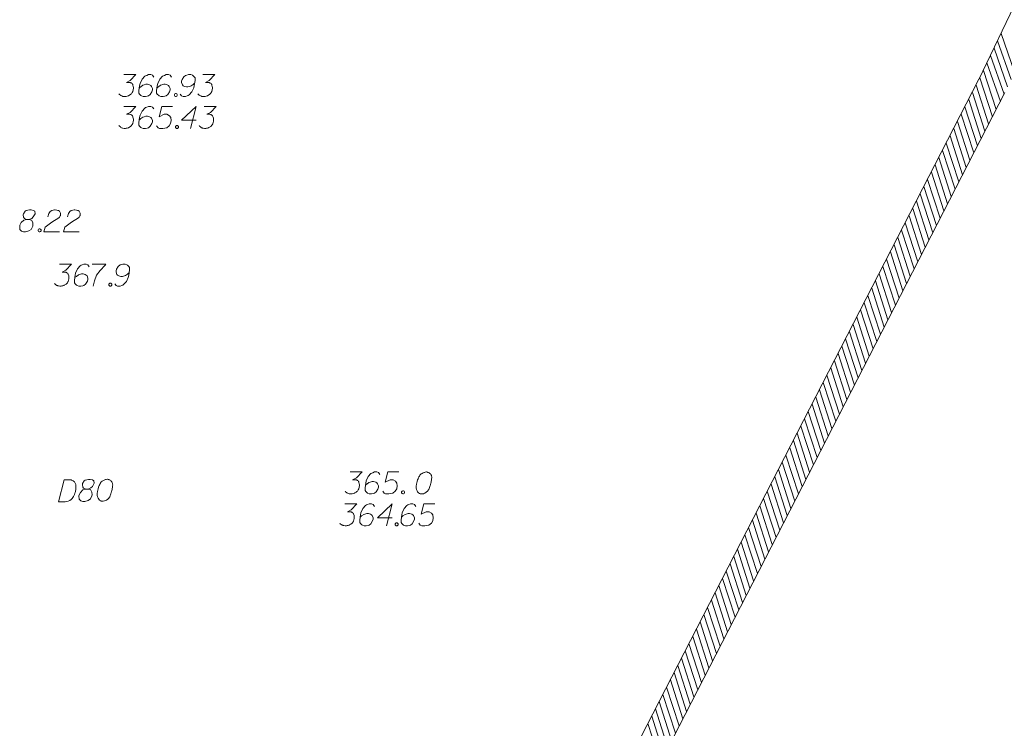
# Model space of a CAD drawing. Header units: metres. Extents: x 5555129 to 5556676, y 5635595 to 5636517.
# Tile 239 of 256: x 5556452 to 5556486, y 5636087 to 5636111. Entities that reach past the tile are written whole.
import ezdxf

# ---------------------------------------------------------------- set-up
doc = ezdxf.new("R2010")
doc.units = ezdxf.units.M
doc.header["$MEASUREMENT"] = 0
for name, color, linetype, lineweight in [('#digitalizacja', 7, 'Continuous', 18), ('#skartowane', 7, 'Continuous', 18), ('#zakres', 7, 'Continuous', 18)]:
    doc.layers.add(name, color=color, linetype=linetype, lineweight=lineweight)

msp = doc.modelspace()

# ---------------------------------------------------------------- linework, layer by layer
at = {"layer": '#digitalizacja', "color": 36, "linetype": 'Continuous', "lineweight": 18, "true_color": 0x7d3300, "flags": 128}
for points in [[(5556455.78423, 5636108.9922), (5556456.19759, 5636108.9922), (5556456.00268, 5636108.79142), (5556455.87276, 5636108.72642), (5556455.97906, 5636108.72642), (5556456.00268, 5636108.72056), (5556456.01449, 5636108.71461), (5556456.0263, 5636108.70875), (5556456.03811, 5636108.7028), (5556456.06173, 5636108.68513), (5556456.07354, 5636108.66737), (5556456.08535, 5636108.6497), (5556456.0913, 5636108.63194), (5556456.10311, 5636108.59065), (5556456.10897, 5636108.55522), (5556456.10897, 5636108.53746), (5556456.10897, 5636108.51384), (5556456.10311, 5636108.47841), (5556456.09716, 5636108.45478), (5556456.0913, 5636108.43116), (5556456.08535, 5636108.41349), (5556456.07949, 5636108.40168), (5556456.07354, 5636108.38987), (5556456.06768, 5636108.37806), (5556456.05587, 5636108.3603), (5556456.03811, 5636108.33668), (5556456.02044, 5636108.31901), (5556456.00863, 5636108.3072), (5556455.99087, 5636108.29539), (5556455.9732, 5636108.28358), (5556455.94958, 5636108.27177), (5556455.93776, 5636108.26582), (5556455.89638, 5636108.25401), (5556455.86095, 5636108.24815), (5556455.83733, 5636108.2422), (5556455.79604, 5636108.2422), (5556455.7488, 5636108.24815), (5556455.73104, 5636108.25401), (5556455.71337, 5636108.25996), (5556455.69561, 5636108.26582), (5556455.67794, 5636108.27763), (5556455.66018, 5636108.28944), (5556455.6307, 5636108.31306), (5556455.61294, 5636108.33668)], [(5556456.80578, 5636108.90953), (5556456.75854, 5636108.97444), (5556456.70543, 5636108.9922), (5556456.62276, 5636108.9922), (5556456.56371, 5636108.96858), (5556456.52828, 5636108.95677), (5556456.49871, 5636108.93901), (5556456.40423, 5636108.83271), (5556456.33932, 5636108.69099), (5556456.32155, 5636108.61427), (5556456.29793, 5636108.44297), (5556456.29793, 5636108.35444), (5556456.32155, 5636108.31901), (5556456.3688, 5636108.27177), (5556456.38656, 5636108.25996), (5556456.44561, 5636108.2422), (5556456.52233, 5636108.2422), (5556456.58138, 5636108.25401), (5556456.62276, 5636108.26582), (5556456.68181, 5636108.31306), (5556456.74087, 5636108.40754), (5556456.75854, 5636108.46659), (5556456.75854, 5636108.51384), (5556456.72906, 5636108.59065), (5556456.70543, 5636108.62013), (5556456.66405, 5636108.64375), (5556456.59319, 5636108.66151), (5556456.54009, 5636108.66151), (5556456.47509, 5636108.64375), (5556456.4338, 5636108.62608), (5556456.36294, 5636108.57884), (5556456.3275, 5636108.54927), (5556456.30974, 5636108.5316)], [(5556457.41396, 5636108.90953), (5556457.36672, 5636108.97444), (5556457.31362, 5636108.9922), (5556457.23095, 5636108.9922), (5556457.1719, 5636108.96858), (5556457.13646, 5636108.95677), (5556457.10689, 5636108.93901), (5556457.01241, 5636108.83271), (5556456.9475, 5636108.69099), (5556456.92974, 5636108.61427), (5556456.90612, 5636108.44297), (5556456.90612, 5636108.35444), (5556456.92974, 5636108.31901), (5556456.97698, 5636108.27177), (5556456.99474, 5636108.25996), (5556457.05379, 5636108.2422), (5556457.13051, 5636108.2422), (5556457.18957, 5636108.25401), (5556457.23095, 5636108.26582), (5556457.29, 5636108.31306), (5556457.34905, 5636108.40754), (5556457.36672, 5636108.46659), (5556457.36672, 5636108.51384), (5556457.33724, 5636108.59065), (5556457.31362, 5636108.62013), (5556457.27224, 5636108.64375), (5556457.20138, 5636108.66151), (5556457.14828, 5636108.66151), (5556457.08327, 5636108.64375), (5556457.04198, 5636108.62608), (5556456.97112, 5636108.57884), (5556456.93569, 5636108.54927), (5556456.91793, 5636108.5316)], [(5556457.71508, 5636108.32487), (5556457.76232, 5636108.25996), (5556457.81551, 5636108.2422), (5556457.89818, 5636108.2422), (5556457.95724, 5636108.26582), (5556457.99267, 5636108.27763), (5556458.02215, 5636108.29539), (5556458.11663, 5636108.40168), (5556458.18163, 5636108.54341), (5556458.1993, 5636108.62013), (5556458.22292, 5636108.79142), (5556458.22292, 5636108.87996), (5556458.1993, 5636108.91539), (5556458.15206, 5636108.96263), (5556458.13439, 5636108.97444), (5556458.07534, 5636108.9922), (5556457.99853, 5636108.9922), (5556457.93947, 5636108.98039), (5556457.89818, 5636108.96858), (5556457.83913, 5636108.92134), (5556457.78008, 5636108.82685), (5556457.76232, 5636108.7678), (5556457.76232, 5636108.72056), (5556457.79189, 5636108.64375), (5556457.81551, 5636108.61427), (5556457.8568, 5636108.59065), (5556457.92766, 5636108.57289), (5556457.98086, 5636108.57289), (5556458.04577, 5636108.59065), (5556458.08715, 5636108.60832), (5556458.15801, 5636108.65556), (5556458.19344, 5636108.68513), (5556458.21111, 5636108.7028)], [(5556458.49456, 5636108.9922), (5556458.90792, 5636108.9922), (5556458.713, 5636108.79142), (5556458.58309, 5636108.72642), (5556458.68938, 5636108.72642), (5556458.713, 5636108.72056), (5556458.72481, 5636108.71461), (5556458.73662, 5636108.70875), (5556458.74843, 5636108.7028), (5556458.77205, 5636108.68513), (5556458.78386, 5636108.66737), (5556458.79567, 5636108.6497), (5556458.80163, 5636108.63194), (5556458.81344, 5636108.59065), (5556458.8193, 5636108.55522), (5556458.8193, 5636108.53746), (5556458.8193, 5636108.51384), (5556458.81344, 5636108.47841), (5556458.80749, 5636108.45478), (5556458.80163, 5636108.43116), (5556458.79567, 5636108.41349), (5556458.78982, 5636108.40168), (5556458.78386, 5636108.38987), (5556458.77801, 5636108.37806), (5556458.76619, 5636108.3603), (5556458.74843, 5636108.33668), (5556458.73076, 5636108.31901), (5556458.71895, 5636108.3072), (5556458.70119, 5636108.29539), (5556458.68352, 5636108.28358), (5556458.6599, 5636108.27177), (5556458.64809, 5636108.26582), (5556458.60671, 5636108.25401), (5556458.57128, 5636108.24815), (5556458.54766, 5636108.2422), (5556458.50637, 5636108.2422), (5556458.45913, 5636108.24815), (5556458.44137, 5636108.25401), (5556458.4237, 5636108.25996), (5556458.40593, 5636108.26582), (5556458.38827, 5636108.27763), (5556458.3705, 5636108.28944), (5556458.34102, 5636108.31306), (5556458.32326, 5636108.33668)], [(5556457.54973, 5636108.34263), (5556457.57931, 5636108.34263), (5556457.59698, 5636108.33082), (5556457.61474, 5636108.3072), (5556457.61474, 5636108.27763), (5556457.59698, 5636108.25401), (5556457.57931, 5636108.2422), (5556457.54973, 5636108.2422), (5556457.53206, 5636108.25401), (5556457.5143, 5636108.27763), (5556457.5143, 5636108.3072), (5556457.53206, 5636108.33082), (5556457.54973, 5636108.34263)], [(5556455.78423, 5636107.89805), (5556456.19759, 5636107.89805), (5556456.00268, 5636107.69727), (5556455.87276, 5636107.63227), (5556455.97906, 5636107.63227), (5556456.00268, 5636107.62641), (5556456.01449, 5636107.62046), (5556456.0263, 5636107.6146), (5556456.03811, 5636107.60865), (5556456.06173, 5636107.59098), (5556456.07354, 5636107.57322), (5556456.08535, 5636107.55555), (5556456.0913, 5636107.53779), (5556456.10311, 5636107.4965), (5556456.10897, 5636107.46107), (5556456.10897, 5636107.44331), (5556456.10897, 5636107.41968), (5556456.10311, 5636107.38425), (5556456.09716, 5636107.36063), (5556456.0913, 5636107.33701), (5556456.08535, 5636107.31934), (5556456.07949, 5636107.30753), (5556456.07354, 5636107.29572), (5556456.06768, 5636107.28391), (5556456.05587, 5636107.26615), (5556456.03811, 5636107.24253), (5556456.02044, 5636107.22486), (5556456.00863, 5636107.21305), (5556455.99087, 5636107.20124), (5556455.9732, 5636107.18943), (5556455.94958, 5636107.17762), (5556455.93776, 5636107.17167), (5556455.89638, 5636107.15986), (5556455.86095, 5636107.154), (5556455.83733, 5636107.14805), (5556455.79604, 5636107.14805), (5556455.7488, 5636107.154), (5556455.73104, 5636107.15986), (5556455.71337, 5636107.16581), (5556455.69561, 5636107.17167), (5556455.67794, 5636107.18348), (5556455.66018, 5636107.19529), (5556455.6307, 5636107.21891), (5556455.61294, 5636107.24253)], [(5556456.80578, 5636107.81538), (5556456.75854, 5636107.88029), (5556456.70543, 5636107.89805), (5556456.62276, 5636107.89805), (5556456.56371, 5636107.87443), (5556456.52828, 5636107.86262), (5556456.49871, 5636107.84486), (5556456.40423, 5636107.73856), (5556456.33932, 5636107.59684), (5556456.32155, 5636107.52012), (5556456.29793, 5636107.34882), (5556456.29793, 5636107.26029), (5556456.32155, 5636107.22486), (5556456.3688, 5636107.17762), (5556456.38656, 5636107.16581), (5556456.44561, 5636107.14805), (5556456.52233, 5636107.14805), (5556456.58138, 5636107.15986), (5556456.62276, 5636107.17167), (5556456.68181, 5636107.21891), (5556456.74087, 5636107.31339), (5556456.75854, 5636107.37244), (5556456.75854, 5636107.41968), (5556456.72906, 5636107.4965), (5556456.70543, 5636107.52598), (5556456.66405, 5636107.5496), (5556456.59319, 5636107.56736), (5556456.54009, 5636107.56736), (5556456.47509, 5636107.5496), (5556456.4338, 5636107.53193), (5556456.36294, 5636107.48469), (5556456.3275, 5636107.45512), (5556456.30974, 5636107.43745)], [(5556457.45534, 5636107.89805), (5556457.08327, 5636107.89805), (5556456.98879, 5636107.54374), (5556457.16009, 5636107.63227), (5556457.26043, 5636107.63227), (5556457.3431, 5636107.57917), (5556457.39034, 5636107.52012), (5556457.40215, 5636107.41968), (5556457.38448, 5636107.31934), (5556457.33724, 5636107.23667), (5556457.25457, 5636107.17167), (5556457.11284, 5636107.14805), (5556457.00655, 5636107.14805), (5556456.95336, 5636107.17167), (5556456.90612, 5636107.23667)], [(5556458.2643, 5636107.42564), (5556457.75646, 5636107.42564), (5556458.2643, 5636107.89805), (5556458.06353, 5636107.14805)], [(5556458.53594, 5636107.89805), (5556458.9493, 5636107.89805), (5556458.75438, 5636107.69727), (5556458.62447, 5636107.63227), (5556458.73076, 5636107.63227), (5556458.75438, 5636107.62641), (5556458.76619, 5636107.62046), (5556458.77801, 5636107.6146), (5556458.78982, 5636107.60865), (5556458.81344, 5636107.59098), (5556458.82525, 5636107.57322), (5556458.83706, 5636107.55555), (5556458.84301, 5636107.53779), (5556458.85482, 5636107.4965), (5556458.86068, 5636107.46107), (5556458.86068, 5636107.44331), (5556458.86068, 5636107.41968), (5556458.85482, 5636107.38425), (5556458.84887, 5636107.36063), (5556458.84301, 5636107.33701), (5556458.83706, 5636107.31934), (5556458.8312, 5636107.30753), (5556458.82525, 5636107.29572), (5556458.81939, 5636107.28391), (5556458.80758, 5636107.26615), (5556458.78982, 5636107.24253), (5556458.77215, 5636107.22486), (5556458.76034, 5636107.21305), (5556458.74257, 5636107.20124), (5556458.7249, 5636107.18943), (5556458.70128, 5636107.17762), (5556458.68947, 5636107.17167), (5556458.64809, 5636107.15986), (5556458.61266, 5636107.154), (5556458.58904, 5636107.14805), (5556458.54775, 5636107.14805), (5556458.50051, 5636107.154), (5556458.48275, 5636107.15986), (5556458.46508, 5636107.16581), (5556458.44732, 5636107.17167), (5556458.42965, 5636107.18348), (5556458.41189, 5636107.19529), (5556458.38241, 5636107.21891), (5556458.36464, 5636107.24253)], [(5556457.59112, 5636107.24848), (5556457.62069, 5636107.24848), (5556457.63836, 5636107.23667), (5556457.65612, 5636107.21305), (5556457.65612, 5636107.18348), (5556457.63836, 5636107.15986), (5556457.62069, 5636107.14805), (5556457.59112, 5636107.14805), (5556457.57345, 5636107.15986), (5556457.55568, 5636107.18348), (5556457.55568, 5636107.21305), (5556457.57345, 5636107.23667), (5556457.59112, 5636107.24848)], [(5556463.54277, 5636095.35004), (5556463.95613, 5636095.35004), (5556463.76121, 5636095.14926), (5556463.6313, 5636095.08426), (5556463.73759, 5636095.08426), (5556463.76121, 5636095.0784), (5556463.77302, 5636095.07245), (5556463.78483, 5636095.06659), (5556463.79664, 5636095.06064), (5556463.82026, 5636095.04297), (5556463.83207, 5636095.02521), (5556463.84388, 5636095.00754), (5556463.84983, 5636094.98978), (5556463.86164, 5636094.94849), (5556463.8675, 5636094.91306), (5556463.8675, 5636094.89529), (5556463.8675, 5636094.87167), (5556463.86164, 5636094.83624), (5556463.85569, 5636094.81262), (5556463.84983, 5636094.789), (5556463.84388, 5636094.77133), (5556463.83802, 5636094.75952), (5556463.83207, 5636094.74771), (5556463.82621, 5636094.7359), (5556463.8144, 5636094.71814), (5556463.79664, 5636094.69452), (5556463.77897, 5636094.67685), (5556463.76716, 5636094.66504), (5556463.7494, 5636094.65323), (5556463.73173, 5636094.64142), (5556463.70811, 5636094.62961), (5556463.6963, 5636094.62366), (5556463.65492, 5636094.61185), (5556463.61949, 5636094.60599), (5556463.59587, 5636094.60004), (5556463.55458, 5636094.60004), (5556463.50734, 5636094.60599), (5556463.48957, 5636094.61185), (5556463.4719, 5636094.6178), (5556463.45414, 5636094.62366), (5556463.43647, 5636094.63547), (5556463.41871, 5636094.64728), (5556463.38923, 5636094.6709), (5556463.37147, 5636094.69452)], [(5556464.56431, 5636095.26736), (5556464.51707, 5636095.33228), (5556464.46397, 5636095.35004), (5556464.3813, 5636095.35004), (5556464.32225, 5636095.32642), (5556464.28682, 5636095.31461), (5556464.25724, 5636095.29684), (5556464.16276, 5636095.19055), (5556464.09785, 5636095.04883), (5556464.08009, 5636094.97211), (5556464.05647, 5636094.80081), (5556464.05647, 5636094.71228), (5556464.08009, 5636094.67685), (5556464.12733, 5636094.62961), (5556464.14509, 5636094.6178), (5556464.20414, 5636094.60004), (5556464.28086, 5636094.60004), (5556464.33992, 5636094.61185), (5556464.3813, 5636094.62366), (5556464.44035, 5636094.6709), (5556464.4994, 5636094.76538), (5556464.51707, 5636094.82443), (5556464.51707, 5636094.87167), (5556464.48759, 5636094.94849), (5556464.46397, 5636094.97797), (5556464.42259, 5636095.00159), (5556464.35173, 5636095.01935), (5556464.29863, 5636095.01935), (5556464.23362, 5636095.00159), (5556464.19233, 5636094.98392), (5556464.12147, 5636094.93668), (5556464.08604, 5636094.9071), (5556464.06828, 5636094.88943)], [(5556465.21388, 5636095.35004), (5556464.84181, 5636095.35004), (5556464.74733, 5636094.99573), (5556464.91862, 5636095.08426), (5556465.01896, 5636095.08426), (5556465.10163, 5636095.03116), (5556465.14888, 5636094.97211), (5556465.16069, 5636094.87167), (5556465.14302, 5636094.77133), (5556465.09578, 5636094.68866), (5556465.0131, 5636094.62366), (5556464.87138, 5636094.60004), (5556464.76509, 5636094.60004), (5556464.71189, 5636094.62366), (5556464.66465, 5636094.68866)], [(5556466.17042, 5636095.35004), (5556466.15861, 5636095.35004), (5556466.12318, 5636095.34409), (5556466.09956, 5636095.33823), (5556466.08189, 5636095.33228), (5556466.05232, 5636095.32046), (5556466.01689, 5636095.3028), (5556465.98741, 5636095.28503), (5556465.95784, 5636095.26141), (5556465.94017, 5636095.23779), (5556465.9224, 5636095.20831), (5556465.90474, 5636095.17874), (5556465.88697, 5636095.14331), (5556465.87516, 5636095.11969), (5556465.86335, 5636095.08426), (5556465.84568, 5636095.02521), (5556465.82792, 5636094.93668), (5556465.81611, 5636094.86581), (5556465.81611, 5636094.80081), (5556465.82206, 5636094.75357), (5556465.84568, 5636094.70047), (5556465.86335, 5636094.6709), (5556465.89292, 5636094.63547), (5556465.92836, 5636094.61185), (5556465.94603, 5636094.60599), (5556465.98146, 5636094.60004), (5556466.01103, 5636094.60004), (5556466.05827, 5636094.60599), (5556466.09956, 5636094.6178), (5556466.12913, 5636094.63547), (5556466.17042, 5636094.66504), (5556466.18818, 5636094.68271), (5556466.2118, 5636094.70633), (5556466.22947, 5636094.72995), (5556466.24128, 5636094.74771), (5556466.25309, 5636094.77719), (5556466.25904, 5636094.789), (5556466.27085, 5636094.81857), (5556466.28266, 5636094.854), (5556466.29448, 5636094.88943), (5556466.30033, 5636094.91306), (5556466.30629, 5636094.93072), (5556466.31214, 5636094.95435), (5556466.32396, 5636095.00754), (5556466.32991, 5636095.03702), (5556466.33577, 5636095.06659), (5556466.34172, 5636095.10788), (5556466.34758, 5636095.16107), (5556466.34758, 5636095.17874), (5556466.34172, 5636095.20236), (5556466.33577, 5636095.22598), (5556466.3181, 5636095.26141), (5556466.30033, 5636095.28503), (5556466.28266, 5636095.3028), (5556466.25904, 5636095.32046), (5556466.23542, 5636095.33228), (5556466.21766, 5636095.33823), (5556466.19999, 5636095.34409), (5556466.17042, 5636095.35004)], [(5556453.72943, 5636095.07985), (5556453.93019, 5636095.08255), (5556453.97165, 5636095.07716), (5556453.9894, 5636095.07154), (5556454.01913, 5636095.06013), (5556454.03695, 5636095.04856), (5556454.05487, 5636095.03699), (5556454.08475, 5636095.00782), (5556454.10283, 5636094.98444), (5556454.1331, 5636094.92579), (5556454.13485, 5636094.79589), (5556454.12979, 5636094.73677), (5556454.12424, 5636094.70721), (5556454.11878, 5636094.67756), (5556454.11322, 5636094.648), (5556454.10181, 5636094.61827), (5556454.09048, 5636094.58269), (5556454.06758, 5636094.52927), (5556454.05609, 5636094.5055), (5556454.00973, 5636094.43986), (5556453.96892, 5636094.40388), (5556453.92208, 5636094.37376), (5556453.86921, 5636094.34943), (5556453.82213, 5636094.33698), (5556453.76912, 5636094.33031), (5556453.53879, 5636094.32721), (5556453.72943, 5636095.07985)], [(5556454.47185, 5636094.765), (5556454.55451, 5636094.76612), (5556454.57805, 5636094.77239), (5556454.64851, 5636094.80282), (5556454.70106, 5636094.85077), (5556454.75859, 5636094.9638), (5556454.75152, 5636095.04639), (5556454.70984, 5636095.07531), (5556454.62694, 5636095.09195), (5556454.56789, 5636095.09116), (5556454.4559, 5636095.07188), (5556454.42087, 5636095.04193), (5556454.36302, 5636094.95252), (5556454.35755, 5636094.92296), (5556454.37056, 5636094.8345), (5556454.39465, 5636094.79939), (5556454.47185, 5636094.765), (5556454.37769, 5636094.74011), (5556454.29036, 5636094.65039), (5556454.24432, 5636094.56114), (5556454.23877, 5636094.53158), (5556454.24623, 5636094.41943), (5556454.30012, 5636094.3611), (5556454.3713, 5636094.33844), (5556454.44215, 5636094.33939), (5556454.55399, 5636094.37047), (5556454.63594, 5636094.42469), (5556454.6876, 5636094.53168), (5556454.69307, 5636094.56719), (5556454.68585, 5636094.66159), (5556454.63749, 5636094.74361), (5556454.55451, 5636094.76612)], [(5556455.21731, 5636095.09992), (5556455.2055, 5636095.09976), (5556455.17015, 5636095.09333), (5556455.14661, 5636095.08715), (5556455.12902, 5636095.08096), (5556455.09961, 5636095.06875), (5556455.06442, 5636095.05061), (5556455.03519, 5636095.03245), (5556455.00594, 5636095.00843), (5556454.98859, 5636094.98458), (5556454.97122, 5636094.95486), (5556454.95395, 5636094.92505), (5556454.93667, 5636094.88939), (5556454.92518, 5636094.86561), (5556454.91385, 5636094.83002), (5556454.89698, 5636094.77074), (5556454.88041, 5636094.68197), (5556454.86956, 5636094.61096), (5556454.87044, 5636094.54596), (5556454.87702, 5636094.49881), (5556454.90136, 5636094.44603), (5556454.91943, 5636094.4167), (5556454.94947, 5636094.38167), (5556454.98522, 5636094.35853), (5556455.00297, 5636094.35291), (5556455.03847, 5636094.34744), (5556455.06804, 5636094.34783), (5556455.1152, 5636094.35442), (5556455.15633, 5636094.36679), (5556455.18566, 5636094.38485), (5556455.22654, 5636094.41498), (5556455.24407, 5636094.43289), (5556455.26737, 5636094.45683), (5556455.28472, 5636094.48068), (5556455.29629, 5636094.4986), (5556455.3077, 5636094.52824), (5556455.31349, 5636094.54013), (5556455.3249, 5636094.56985), (5556455.33623, 5636094.60544), (5556455.34756, 5636094.64103), (5556455.3531, 5636094.66473), (5556455.35881, 5636094.68247), (5556455.36435, 5636094.70617), (5556455.37545, 5636094.75952), (5556455.381, 5636094.78908), (5556455.38646, 5636094.81872), (5556455.39185, 5636094.86009), (5556455.39699, 5636094.91336), (5556455.39675, 5636094.93103), (5556455.39058, 5636094.95456), (5556455.38431, 5636094.9781), (5556455.36616, 5636095.01329), (5556455.34808, 5636095.03667), (5556455.33018, 5636095.05419), (5556455.30632, 5636095.07154), (5556455.28254, 5636095.08303), (5556455.2647, 5636095.08874), (5556455.24696, 5636095.09436), (5556455.21731, 5636095.09992)], [(5556465.34965, 5636094.70047), (5556465.37922, 5636094.70047), (5556465.39689, 5636094.68866), (5556465.41465, 5636094.66504), (5556465.41465, 5636094.63547), (5556465.39689, 5636094.61185), (5556465.37922, 5636094.60004), (5556465.34965, 5636094.60004), (5556465.33198, 5636094.61185), (5556465.31422, 5636094.63547), (5556465.31422, 5636094.66504), (5556465.33198, 5636094.68866), (5556465.34965, 5636094.70047)], [(5556463.36258, 5636094.25295), (5556463.77594, 5636094.25295), (5556463.58102, 5636094.05217), (5556463.45111, 5636093.98717), (5556463.5574, 5636093.98717), (5556463.58102, 5636093.98131), (5556463.59283, 5636093.97536), (5556463.60464, 5636093.9695), (5556463.61645, 5636093.96355), (5556463.64007, 5636093.94588), (5556463.65188, 5636093.92812), (5556463.66369, 5636093.91045), (5556463.66965, 5636093.89269), (5556463.68146, 5636093.8514), (5556463.68731, 5636093.81597), (5556463.68731, 5636093.79821), (5556463.68731, 5636093.77458), (5556463.68146, 5636093.73915), (5556463.6755, 5636093.71553), (5556463.66965, 5636093.69191), (5556463.66369, 5636093.67424), (5556463.65783, 5636093.66243), (5556463.65188, 5636093.65062), (5556463.64602, 5636093.63881), (5556463.63421, 5636093.62105), (5556463.61645, 5636093.59743), (5556463.59878, 5636093.57976), (5556463.58697, 5636093.56795), (5556463.56921, 5636093.55614), (5556463.55154, 5636093.54433), (5556463.52792, 5636093.53252), (5556463.51611, 5636093.52657), (5556463.47473, 5636093.51476), (5556463.4393, 5636093.5089), (5556463.41568, 5636093.50295), (5556463.37439, 5636093.50295), (5556463.32715, 5636093.5089), (5556463.30939, 5636093.51476), (5556463.29172, 5636093.52071), (5556463.27395, 5636093.52657), (5556463.25628, 5636093.53838), (5556463.23852, 5636093.55019), (5556463.20904, 5636093.57381), (5556463.19128, 5636093.59743)], [(5556464.38412, 5636094.17028), (5556464.33688, 5636094.23519), (5556464.28378, 5636094.25295), (5556464.20111, 5636094.25295), (5556464.14206, 5636094.22933), (5556464.10663, 5636094.21752), (5556464.07705, 5636094.19976), (5556463.98257, 5636094.09346), (5556463.91766, 5636093.95174), (5556463.8999, 5636093.87502), (5556463.87628, 5636093.70372), (5556463.87628, 5636093.61519), (5556463.8999, 5636093.57976), (5556463.94714, 5636093.53252), (5556463.9649, 5636093.52071), (5556464.02395, 5636093.50295), (5556464.10068, 5636093.50295), (5556464.15973, 5636093.51476), (5556464.20111, 5636093.52657), (5556464.26016, 5636093.57381), (5556464.31921, 5636093.66829), (5556464.33688, 5636093.72734), (5556464.33688, 5636093.77458), (5556464.3074, 5636093.8514), (5556464.28378, 5636093.88088), (5556464.2424, 5636093.9045), (5556464.17154, 5636093.92226), (5556464.11844, 5636093.92226), (5556464.05343, 5636093.9045), (5556464.01214, 5636093.88683), (5556463.94128, 5636093.83959), (5556463.90585, 5636093.81002), (5556463.88809, 5636093.79235)], [(5556464.99231, 5636093.78054), (5556464.48446, 5636093.78054), (5556464.99231, 5636094.25295), (5556464.79153, 5636093.50295)], [(5556465.80127, 5636094.17028), (5556465.75403, 5636094.23519), (5556465.70093, 5636094.25295), (5556465.61825, 5636094.25295), (5556465.5592, 5636094.22933), (5556465.52377, 5636094.21752), (5556465.4942, 5636094.19976), (5556465.39972, 5636094.09346), (5556465.33481, 5636093.95174), (5556465.31705, 5636093.87502), (5556465.29342, 5636093.70372), (5556465.29342, 5636093.61519), (5556465.31705, 5636093.57976), (5556465.36429, 5636093.53252), (5556465.38205, 5636093.52071), (5556465.4411, 5636093.50295), (5556465.51782, 5636093.50295), (5556465.57687, 5636093.51476), (5556465.61825, 5636093.52657), (5556465.67731, 5636093.57381), (5556465.73636, 5636093.66829), (5556465.75403, 5636093.72734), (5556465.75403, 5636093.77458), (5556465.72455, 5636093.8514), (5556465.70093, 5636093.88088), (5556465.65954, 5636093.9045), (5556465.58868, 5636093.92226), (5556465.53558, 5636093.92226), (5556465.47058, 5636093.9045), (5556465.42929, 5636093.88683), (5556465.35843, 5636093.83959), (5556465.323, 5636093.81002), (5556465.30523, 5636093.79235)], [(5556466.45083, 5636094.25295), (5556466.07876, 5636094.25295), (5556465.98428, 5636093.89864), (5556466.15558, 5636093.98717), (5556466.25592, 5636093.98717), (5556466.33859, 5636093.93407), (5556466.38583, 5636093.87502), (5556466.39764, 5636093.77458), (5556466.37997, 5636093.67424), (5556466.33273, 5636093.59157), (5556466.25006, 5636093.52657), (5556466.10834, 5636093.50295), (5556466.00204, 5636093.50295), (5556465.94885, 5636093.52657), (5556465.90161, 5636093.59157)], [(5556465.12808, 5636093.60338), (5556465.15765, 5636093.60338), (5556465.17532, 5636093.59157), (5556465.19308, 5636093.56795), (5556465.19308, 5636093.53838), (5556465.17532, 5636093.51476), (5556465.15765, 5636093.50295), (5556465.12808, 5636093.50295), (5556465.11041, 5636093.51476), (5556465.09265, 5636093.53838), (5556465.09265, 5636093.56795), (5556465.11041, 5636093.59157), (5556465.12808, 5636093.60338)]]:
    msp.add_lwpolyline(points, dxfattribs=at)
at = {"layer": '#skartowane', "color": 5, "linetype": 'Continuous', "lineweight": 18, "flags": 128}
for points in [[(5556452.44254, 5636104.02343), (5556452.52521, 5636104.02343), (5556452.54883, 5636104.02938), (5556452.61969, 5636104.05886), (5556452.67289, 5636104.1061), (5556452.73194, 5636104.21835), (5556452.72599, 5636104.30102), (5556452.6847, 5636104.3305), (5556452.60202, 5636104.34826), (5556452.54297, 5636104.34826), (5556452.43073, 5636104.3305), (5556452.3953, 5636104.30102), (5556452.33625, 5636104.2124), (5556452.33039, 5636104.18292), (5556452.3422, 5636104.09429), (5556452.36582, 5636104.05886), (5556452.44254, 5636104.02343), (5556452.34806, 5636103.99981), (5556452.25952, 5636103.91128), (5556452.21228, 5636103.82266), (5556452.20633, 5636103.79318), (5556452.21228, 5636103.68093), (5556452.26538, 5636103.62188), (5556452.33625, 5636103.59826), (5556452.40711, 5636103.59826), (5556452.51935, 5636103.62783), (5556452.60202, 5636103.68093), (5556452.65512, 5636103.78722), (5556452.66108, 5636103.82266), (5556452.65512, 5636103.91714), (5556452.60788, 5636103.99981), (5556452.52521, 5636104.02343)], [(5556453.17478, 5636104.11205), (5556453.20426, 5636104.22421), (5556453.2515, 5636104.29507), (5556453.30469, 5636104.32464), (5556453.35779, 5636104.34231), (5556453.39917, 5636104.34826), (5556453.42865, 5636104.34826), (5556453.48185, 5636104.34231), (5556453.51728, 5636104.3305), (5556453.53495, 5636104.32464), (5556453.57038, 5636104.30688), (5556453.58814, 5636104.28326), (5556453.59995, 5636104.25964), (5556453.60581, 5636104.24197), (5556453.61176, 5636104.21835), (5556453.61176, 5636104.18878), (5556453.60581, 5636104.1593), (5556453.59995, 5636104.14153), (5556453.58814, 5636104.11791), (5556453.57038, 5636104.09429), (5556453.55271, 5636104.07662), (5556453.31055, 5636103.92895), (5556453.0803, 5636103.75774), (5556453.03891, 5636103.59826), (5556453.57633, 5636103.59826)], [(5556453.84796, 5636104.11205), (5556453.87744, 5636104.22421), (5556453.92469, 5636104.29507), (5556453.97788, 5636104.32464), (5556454.03098, 5636104.34231), (5556454.07236, 5636104.34826), (5556454.10184, 5636104.34826), (5556454.15503, 5636104.34231), (5556454.19046, 5636104.3305), (5556454.20813, 5636104.32464), (5556454.24356, 5636104.30688), (5556454.26133, 5636104.28326), (5556454.27314, 5636104.25964), (5556454.27899, 5636104.24197), (5556454.28495, 5636104.21835), (5556454.28495, 5636104.18878), (5556454.27899, 5636104.1593), (5556454.27314, 5636104.14153), (5556454.26133, 5636104.11791), (5556454.24356, 5636104.09429), (5556454.22589, 5636104.07662), (5556453.98374, 5636103.92895), (5556453.75348, 5636103.75774), (5556453.7121, 5636103.59826), (5556454.24952, 5636103.59826)], [(5556452.87357, 5636103.69869), (5556452.90314, 5636103.69869), (5556452.92081, 5636103.68688), (5556452.93857, 5636103.66326), (5556452.93857, 5636103.63369), (5556452.92081, 5636103.61007), (5556452.90314, 5636103.59826), (5556452.87357, 5636103.59826), (5556452.8559, 5636103.61007), (5556452.83814, 5636103.63369), (5556452.83814, 5636103.66326), (5556452.8559, 5636103.68688), (5556452.87357, 5636103.69869)]]:
    msp.add_lwpolyline(points, dxfattribs=at)
at = {"layer": '#skartowane', "color": 7, "linetype": 'Continuous', "lineweight": 18, "flags": 128}
for points in [[(5556453.57171, 5636102.48115), (5556453.98507, 5636102.48115), (5556453.79016, 5636102.28037), (5556453.66024, 5636102.21537), (5556453.76653, 5636102.21537), (5556453.79016, 5636102.20951), (5556453.80197, 5636102.20356), (5556453.81378, 5636102.1977), (5556453.82559, 5636102.19175), (5556453.84921, 5636102.17408), (5556453.86102, 5636102.15632), (5556453.87283, 5636102.13865), (5556453.87878, 5636102.12089), (5556453.89059, 5636102.0796), (5556453.89645, 5636102.04416), (5556453.89645, 5636102.0264), (5556453.89645, 5636102.00278), (5556453.89059, 5636101.96735), (5556453.88464, 5636101.94373), (5556453.87878, 5636101.92011), (5556453.87283, 5636101.90244), (5556453.86697, 5636101.89063), (5556453.86102, 5636101.87882), (5556453.85516, 5636101.86701), (5556453.84335, 5636101.84925), (5556453.82559, 5636101.82563), (5556453.80792, 5636101.80796), (5556453.79611, 5636101.79615), (5556453.77835, 5636101.78434), (5556453.76068, 5636101.77253), (5556453.73705, 5636101.76072), (5556453.72524, 5636101.75477), (5556453.68386, 5636101.74296), (5556453.64843, 5636101.7371), (5556453.62481, 5636101.73115), (5556453.58352, 5636101.73115), (5556453.53628, 5636101.7371), (5556453.51852, 5636101.74296), (5556453.50085, 5636101.74891), (5556453.48309, 5636101.75477), (5556453.46542, 5636101.76658), (5556453.44766, 5636101.77839), (5556453.41818, 5636101.80201), (5556453.40042, 5636101.82563)], [(5556454.59326, 5636102.39847), (5556454.54601, 5636102.46338), (5556454.49291, 5636102.48115), (5556454.41024, 5636102.48115), (5556454.35119, 5636102.45752), (5556454.31576, 5636102.44571), (5556454.28619, 5636102.42795), (5556454.19171, 5636102.32166), (5556454.12679, 5636102.17994), (5556454.10903, 5636102.10322), (5556454.08541, 5636101.93192), (5556454.08541, 5636101.84339), (5556454.10903, 5636101.80796), (5556454.15627, 5636101.76072), (5556454.17404, 5636101.74891), (5556454.23309, 5636101.73115), (5556454.30981, 5636101.73115), (5556454.36886, 5636101.74296), (5556454.41024, 5636101.75477), (5556454.46929, 5636101.80201), (5556454.52835, 5636101.89649), (5556454.54601, 5636101.95554), (5556454.54601, 5636102.00278), (5556454.51653, 5636102.0796), (5556454.49291, 5636102.10907), (5556454.45153, 5636102.1327), (5556454.38067, 5636102.15046), (5556454.32757, 5636102.15046), (5556454.26257, 5636102.1327), (5556454.22128, 5636102.11503), (5556454.15042, 5636102.06778), (5556454.11498, 5636102.03821), (5556454.09722, 5636102.02054)], [(5556454.6936, 5636102.48115), (5556455.16601, 5636102.48115), (5556455.13653, 5636102.45157), (5556454.96523, 5636102.26856), (5556454.84713, 5636102.10322), (5556454.77627, 5636101.9083), (5556454.72903, 5636101.73115)], [(5556455.46713, 5636101.81382), (5556455.51437, 5636101.74891), (5556455.56756, 5636101.73115), (5556455.65023, 5636101.73115), (5556455.70928, 5636101.75477), (5556455.74471, 5636101.76658), (5556455.77419, 5636101.78434), (5556455.86868, 5636101.89063), (5556455.93368, 5636102.03235), (5556455.95135, 5636102.10907), (5556455.97497, 5636102.28037), (5556455.97497, 5636102.3689), (5556455.95135, 5636102.40433), (5556455.90411, 5636102.45157), (5556455.88644, 5636102.46338), (5556455.82739, 5636102.48115), (5556455.75057, 5636102.48115), (5556455.69152, 5636102.46933), (5556455.65023, 5636102.45752), (5556455.59118, 5636102.41028), (5556455.53213, 5636102.3158), (5556455.51437, 5636102.25675), (5556455.51437, 5636102.20951), (5556455.54394, 5636102.1327), (5556455.56756, 5636102.10322), (5556455.60885, 5636102.0796), (5556455.67971, 5636102.06183), (5556455.7329, 5636102.06183), (5556455.79782, 5636102.0796), (5556455.8392, 5636102.09726), (5556455.91006, 5636102.14451), (5556455.94549, 5636102.17408), (5556455.96316, 5636102.19175)], [(5556455.30178, 5636101.83158), (5556455.33135, 5636101.83158), (5556455.34902, 5636101.81977), (5556455.36678, 5636101.79615), (5556455.36678, 5636101.76658), (5556455.34902, 5636101.74296), (5556455.33135, 5636101.73115), (5556455.30178, 5636101.73115), (5556455.28411, 5636101.74296), (5556455.26635, 5636101.76658), (5556455.26635, 5636101.79615), (5556455.28411, 5636101.81977), (5556455.30178, 5636101.83158)]]:
    msp.add_lwpolyline(points, dxfattribs=at)
at = {"layer": '#zakres', "color": 134, "linetype": 'Continuous', "lineweight": 18}
for p, q in [((5556485.12072, 5636108.82367), (5556498.67072, 5636137.07367)), ((5556486.22759, 5636108.83069), (5556485.76313, 5636110.1514)), ((5556486.34869, 5636109.08315), (5556485.88423, 5636110.40386)), ((5556486.1065, 5636108.57823), (5556485.64204, 5636109.89894)), ((5556485.98541, 5636108.32577), (5556485.52095, 5636109.64648)), ((5556485.71248, 5636107.79873), (5556485.28444, 5636109.13169)), ((5556485.86432, 5636108.07331), (5556485.39986, 5636109.39402)), ((5556469.37682, 5636078.18596), (5556485.12682, 5636108.83596)), ((5556485.5845, 5636107.54969), (5556485.15646, 5636108.88264)), ((5556485.45653, 5636107.30064), (5556485.02849, 5636108.6336)), ((5556470.26626, 5636077.72891), (5556486.01626, 5636108.37891)), ((5556485.20058, 5636106.80256), (5556484.77254, 5636108.13552)), ((5556485.32855, 5636107.0516), (5556484.90051, 5636108.38456)), ((5556485.0726, 5636106.55351), (5556484.64456, 5636107.88647)), ((5556484.81665, 5636106.05543), (5556484.38861, 5636107.38839)), ((5556484.94463, 5636106.30447), (5556484.51659, 5636107.63743)), ((5556484.68868, 5636105.80638), (5556484.26064, 5636107.13934)), ((5556484.5607, 5636105.55734), (5556484.13266, 5636106.8903)), ((5556484.30475, 5636105.05925), (5556483.87671, 5636106.39221)), ((5556484.43273, 5636105.3083), (5556484.00469, 5636106.64126)), ((5556484.17678, 5636104.81021), (5556483.74874, 5636106.14317)), ((5556484.0488, 5636104.56117), (5556483.62076, 5636105.89413)), ((5556483.79286, 5636104.06308), (5556483.36481, 5636105.39604)), ((5556483.92083, 5636104.31213), (5556483.49279, 5636105.64508)), ((5556483.66488, 5636103.81404), (5556483.23684, 5636105.147)), ((5556483.53691, 5636103.565), (5556483.10886, 5636104.89796)), ((5556483.28096, 5636103.06691), (5556482.85291, 5636104.39987)), ((5556483.40893, 5636103.31595), (5556482.98089, 5636104.64891)), ((5556483.15298, 5636102.81787), (5556482.72494, 5636104.15083)), ((5556483.02501, 5636102.56882), (5556482.59697, 5636103.90178)), ((5556482.76906, 5636102.07074), (5556482.34102, 5636103.4037)), ((5556482.89703, 5636102.31978), (5556482.46899, 5636103.65274)), ((5556482.64108, 5636101.82169), (5556482.21304, 5636103.15465)), ((5556482.38513, 5636101.32361), (5556481.95709, 5636102.65657)), ((5556482.51311, 5636101.57265), (5556482.08507, 5636102.90561)), ((5556482.25716, 5636101.07457), (5556481.82912, 5636102.40753)), ((5556482.12918, 5636100.82552), (5556481.70114, 5636102.15848)), ((5556481.87323, 5636100.32744), (5556481.44519, 5636101.6604)), ((5556482.00121, 5636100.57648), (5556481.57317, 5636101.90944)), ((5556481.74526, 5636100.07839), (5556481.31722, 5636101.41135)), ((5556481.61728, 5636099.82935), (5556481.18924, 5636101.16231)), ((5556481.36133, 5636099.33126), (5556480.93329, 5636100.66422)), ((5556481.48931, 5636099.58031), (5556481.06127, 5636100.91327)), ((5556481.23336, 5636099.08222), (5556480.80532, 5636100.41518)), ((5556481.10538, 5636098.83318), (5556480.67734, 5636100.16614)), ((5556480.84943, 5636098.33509), (5556480.42139, 5636099.66805)), ((5556480.97741, 5636098.58414), (5556480.54937, 5636099.91709)), ((5556480.72146, 5636098.08605), (5556480.29342, 5636099.41901)), ((5556480.59348, 5636097.83701), (5556480.16544, 5636099.16997)), ((5556480.33753, 5636097.33892), (5556479.90949, 5636098.67188)), ((5556480.46551, 5636097.58796), (5556480.03747, 5636098.92092)), ((5556480.20956, 5636097.08988), (5556479.78152, 5636098.42284)), ((5556479.95361, 5636096.59179), (5556479.52557, 5636097.92475)), ((5556480.08159, 5636096.84083), (5556479.65354, 5636098.17379)), ((5556479.82564, 5636096.34275), (5556479.39759, 5636097.67571)), ((5556479.69766, 5636096.0937), (5556479.26962, 5636097.42666)), ((5556479.44171, 5636095.59562), (5556479.01367, 5636096.92858)), ((5556479.56969, 5636095.84466), (5556479.14165, 5636097.17762)), ((5556479.31374, 5636095.34658), (5556478.8857, 5636096.67953)), ((5556479.18576, 5636095.09753), (5556478.75772, 5636096.43049)), ((5556478.92981, 5636094.59945), (5556478.50177, 5636095.93241)), ((5556479.05779, 5636094.84849), (5556478.62975, 5636096.18145)), ((5556478.80184, 5636094.3504), (5556478.3738, 5636095.68336)), ((5556478.67386, 5636094.10136), (5556478.24582, 5636095.43432)), ((5556478.41791, 5636093.60327), (5556477.98987, 5636094.93623)), ((5556478.54589, 5636093.85232), (5556478.11785, 5636095.18528)), ((5556478.28994, 5636093.35423), (5556477.8619, 5636094.68719)), ((5556478.16196, 5636093.10519), (5556477.73392, 5636094.43815)), ((5556477.90601, 5636092.6071), (5556477.47797, 5636093.94006)), ((5556478.03399, 5636092.85614), (5556477.60595, 5636094.1891)), ((5556477.77804, 5636092.35806), (5556477.35, 5636093.69102)), ((5556477.52209, 5636091.85997), (5556477.09405, 5636093.19293)), ((5556477.65006, 5636092.10902), (5556477.22202, 5636093.44197)), ((5556477.39411, 5636091.61093), (5556476.96607, 5636092.94389)), ((5556477.26614, 5636091.36189), (5556476.8381, 5636092.69485)), ((5556477.01019, 5636090.8638), (5556476.58215, 5636092.19676)), ((5556477.13816, 5636091.11284), (5556476.71012, 5636092.4458)), ((5556476.88221, 5636090.61476), (5556476.45417, 5636091.94772)), ((5556476.75424, 5636090.36571), (5556476.3262, 5636091.69867)), ((5556476.49829, 5636089.86763), (5556476.07025, 5636091.20059)), ((5556476.62627, 5636090.11667), (5556476.19822, 5636091.44963)), ((5556476.37032, 5636089.61858), (5556475.94227, 5636090.95154)), ((5556476.24234, 5636089.36954), (5556475.8143, 5636090.7025)), ((5556475.98639, 5636088.87146), (5556475.55835, 5636090.20442)), ((5556476.11437, 5636089.1205), (5556475.68633, 5636090.45346)), ((5556475.85842, 5636088.62241), (5556475.43038, 5636089.95537)), ((5556475.73044, 5636088.37337), (5556475.3024, 5636089.70633)), ((5556475.47449, 5636087.87528), (5556475.04645, 5636089.20824)), ((5556475.60247, 5636088.12433), (5556475.17443, 5636089.45729)), ((5556475.34652, 5636087.62624), (5556474.91848, 5636088.9592)), ((5556475.09057, 5636087.12815), (5556474.66253, 5636088.46111)), ((5556475.21854, 5636087.3772), (5556474.7905, 5636088.71016)), ((5556474.96259, 5636086.87911), (5556474.53455, 5636088.21207)), ((5556474.83462, 5636086.63007), (5556474.40658, 5636087.96303)), ((5556474.57867, 5636086.13198), (5556474.15063, 5636087.46494)), ((5556474.70664, 5636086.38103), (5556474.2786, 5636087.71398)), ((5556474.45069, 5636085.88294), (5556474.02265, 5636087.2159)), ((5556474.32272, 5636085.6339), (5556473.89468, 5636086.96686)), ((5556474.19474, 5636085.38485), (5556473.7667, 5636086.71781))]:
    msp.add_line(p, q, dxfattribs=at)

doc.saveas('drawing.dxf')
